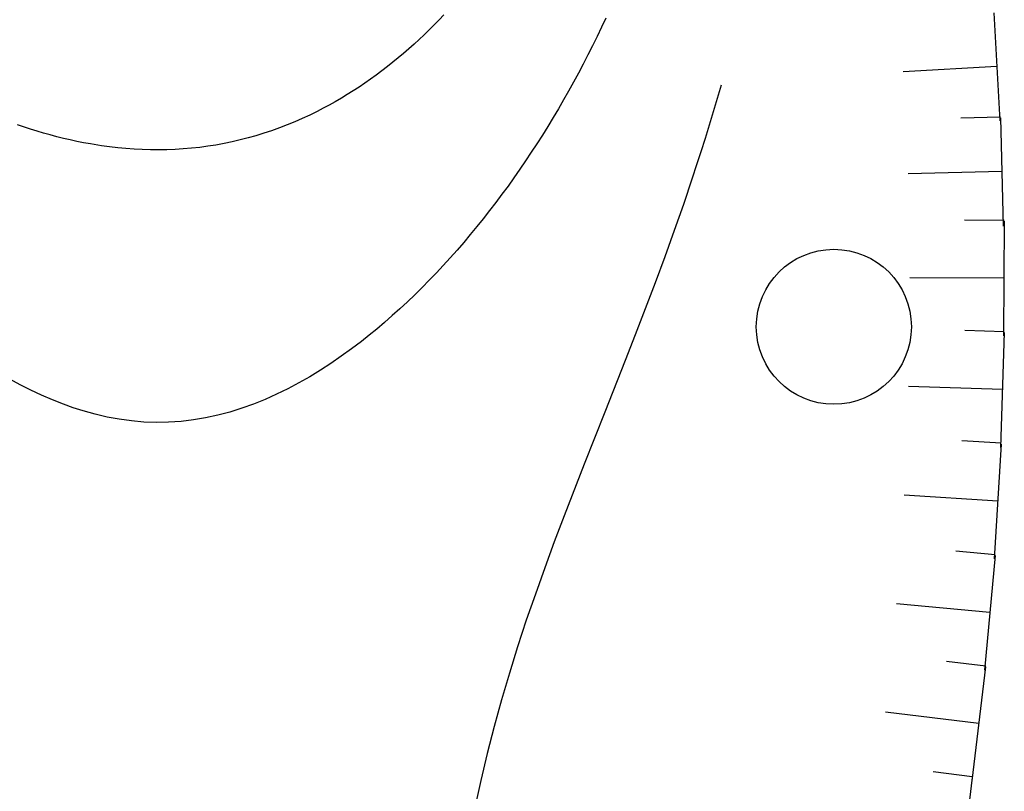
# Model space of a CAD drawing. Header units: millimetres. Extents: x -10 to 1169, y 1 to 1686.
# Tile 84 of 224: x 626.08 to 632.43, y 141.14 to 146.12. Entities that reach past the tile are written whole.
import ezdxf

# ---------------------------------------------------------------- set-up
doc = ezdxf.new("R2010")
doc.units = ezdxf.units.MM
doc.layers.add('CONTURS', color=7, linetype='Continuous')
doc.layers.add('IZOLINES', color=32, linetype='Continuous')

# ---------------------------------------------------------------- blocks, each defined once
blk = doc.blocks.new('372')
at = {"layer": 'CONTURS'}
blk.add_circle((0, 0), 1, dxfattribs=at)

msp = doc.modelspace()

# ---------------------------------------------------------------- linework, layer by layer
at = {"layer": 'IZOLINES', "lineweight": -2}
for p, q in [((628.81385, 146.14815), (628.78277, 146.11555)), ((629.85832, 146.12772), (629.83027, 146.06781)), ((632.35992, 146.16193), (632.39943, 145.46326)), ((628.75126, 146.08335), (628.71933, 146.05158)), ((628.78277, 146.11555), (628.75126, 146.08335)), ((629.83027, 146.06781), (629.80165, 146.00817)), ((628.65423, 145.98933), (628.62105, 145.95888)), ((628.68699, 146.02023), (628.65423, 145.98933)), ((628.71933, 146.05158), (628.68699, 146.02023)), ((629.80165, 146.00817), (629.77245, 145.94882)), ((628.58745, 145.9289), (628.55343, 145.8994)), ((628.62105, 145.95888), (628.58745, 145.9289)), ((629.77245, 145.94882), (629.74267, 145.88976)), ((628.519, 145.87039), (628.48415, 145.84189)), ((628.55343, 145.8994), (628.519, 145.87039)), ((629.74267, 145.88976), (629.71232, 145.83099)), ((628.44888, 145.81391), (628.4132, 145.78646)), ((628.48415, 145.84189), (628.44888, 145.81391)), ((629.71232, 145.83099), (629.68139, 145.77253)), ((632.37953, 145.81515), (631.7755, 145.78098)), ((628.37711, 145.75957), (628.34061, 145.73324)), ((628.4132, 145.78646), (628.37711, 145.75957)), ((629.68139, 145.77253), (629.64989, 145.71438)), ((628.2664, 145.68234), (628.22869, 145.65779)), ((628.30371, 145.70749), (628.2664, 145.68234)), ((628.34061, 145.73324), (628.30371, 145.70749)), ((629.64989, 145.71438), (629.61781, 145.65654)), ((628.1521, 145.6106), (628.11322, 145.58798)), ((628.19059, 145.63387), (628.1521, 145.6106)), ((628.22869, 145.65779), (628.19059, 145.63387)), ((629.61781, 145.65654), (629.58516, 145.59903)), ((628.03495, 145.54512), (627.99589, 145.52503)), ((628.07396, 145.56604), (628.03495, 145.54512)), ((628.11322, 145.58798), (628.07396, 145.56604)), ((629.58516, 145.59903), (629.55194, 145.54186)), ((627.94823, 145.50168), (627.9, 145.47932)), ((627.99601, 145.52498), (627.94823, 145.50168)), ((627.99589, 145.52503), (627.99601, 145.52498)), ((629.51813, 145.48502), (629.48376, 145.42854)), ((629.55194, 145.54186), (629.51813, 145.48502)), ((632.40325, 145.48855), (632.14834, 145.48198)), ((632.40338, 145.48346), (632.42139, 144.78563)), ((626.14696, 145.41031), (626.06288, 145.43792)), ((627.7526, 145.41873), (627.70262, 145.40076)), ((627.80217, 145.43782), (627.7526, 145.41873)), ((627.85131, 145.45803), (627.80217, 145.43782)), ((627.9, 145.47932), (627.85131, 145.45803)), ((629.48376, 145.42854), (629.4488, 145.37241)), ((626.18926, 145.39731), (626.14696, 145.41031)), ((626.23174, 145.38487), (626.18926, 145.39731)), ((626.27438, 145.37301), (626.23174, 145.38487)), ((626.31719, 145.36174), (626.27438, 145.37301)), ((626.36016, 145.35109), (626.31719, 145.36174)), ((627.60151, 145.36833), (627.55043, 145.35389)), ((627.65225, 145.38396), (627.60151, 145.36833)), ((627.70262, 145.40076), (627.65225, 145.38396)), ((629.4488, 145.37241), (629.41327, 145.31665)), ((626.40328, 145.34108), (626.36016, 145.35109)), ((626.44656, 145.33172), (626.40328, 145.34108)), ((626.48998, 145.32303), (626.44656, 145.33172)), ((626.53354, 145.31506), (626.48998, 145.32303)), ((626.5334, 145.31505), (626.53354, 145.31506)), ((626.53354, 145.31503), (626.5334, 145.31505)), ((626.53361, 145.31501), (626.53354, 145.31503)), ((626.60497, 145.30348), (626.53361, 145.31501)), ((626.65737, 145.29628), (626.60497, 145.30348)), ((626.70991, 145.29016), (626.65737, 145.29628)), ((627.23832, 145.29304), (627.18564, 145.28726)), ((627.29087, 145.30007), (627.23832, 145.29304)), ((627.34324, 145.30835), (627.29087, 145.30007)), ((627.39541, 145.31788), (627.34324, 145.30835)), ((627.44735, 145.32866), (627.39541, 145.31788)), ((627.49903, 145.34066), (627.44735, 145.32866)), ((627.55043, 145.35389), (627.49903, 145.34066)), ((629.41327, 145.31665), (629.37716, 145.26126)), ((626.76259, 145.28514), (626.70991, 145.29016)), ((626.81536, 145.28125), (626.76259, 145.28514)), ((626.86822, 145.2785), (626.81536, 145.28125)), ((626.92113, 145.27693), (626.86822, 145.2785)), ((626.97408, 145.27656), (626.92113, 145.27693)), ((627.02703, 145.27739), (626.97408, 145.27656)), ((627.07996, 145.27944), (627.02703, 145.27739)), ((627.13284, 145.28273), (627.07996, 145.27944)), ((627.18564, 145.28726), (627.13284, 145.28273)), ((629.37716, 145.26126), (629.34047, 145.20627)), ((629.34047, 145.20627), (629.3032, 145.15166)), ((629.3032, 145.15166), (629.26534, 145.09746)), ((632.41232, 145.13709), (631.80752, 145.12149)), ((629.22691, 145.04368), (629.18788, 144.99033)), ((629.26534, 145.09746), (629.22691, 145.04368)), ((629.18788, 144.99033), (629.14827, 144.93742)), ((629.14827, 144.93742), (629.10806, 144.88495)), ((629.10806, 144.88495), (629.06726, 144.83296)), ((629.06726, 144.83296), (629.02586, 144.78144)), ((632.42604, 144.82131), (632.17104, 144.82259)), ((632.42601, 144.81591), (632.4223, 144.07632)), ((628.98386, 144.73042), (628.94126, 144.67991)), ((629.02586, 144.78144), (628.98386, 144.73042)), ((628.94126, 144.67991), (628.89804, 144.62992)), ((628.89804, 144.62992), (628.8542, 144.58048)), ((628.80974, 144.53161), (628.76466, 144.48332)), ((628.8542, 144.58048), (628.80974, 144.53161)), ((628.76466, 144.48332), (628.71894, 144.43563)), ((628.71894, 144.43563), (628.67258, 144.38858)), ((632.42417, 144.44881), (631.81918, 144.45185)), ((628.62556, 144.34218), (628.57789, 144.29646)), ((628.67258, 144.38858), (628.62556, 144.34218)), ((628.57789, 144.29646), (628.52956, 144.25146)), ((628.52956, 144.25146), (628.48055, 144.2072)), ((628.43085, 144.16372), (628.38046, 144.12106)), ((628.48055, 144.2072), (628.43085, 144.16372)), ((628.38046, 144.12106), (628.33073, 144.08036)), ((632.42769, 144.10373), (632.17283, 144.1124)), ((632.4275, 144.09832), (632.40229, 143.35699)), ((628.2812, 144.04124), (628.21682, 143.99234)), ((628.33073, 144.08036), (628.28099, 144.04104)), ((628.28099, 144.04104), (628.2812, 144.04124)), ((628.21682, 143.99234), (628.15132, 143.94499)), ((628.08469, 143.89927), (628.01691, 143.85531)), ((628.15132, 143.94499), (628.08469, 143.89927)), ((628.01691, 143.85531), (627.94798, 143.81322)), ((626.08139, 143.76033), (626.01411, 143.79641)), ((627.87787, 143.77318), (627.8066, 143.73532)), ((627.94798, 143.81322), (627.87787, 143.77318)), ((626.14958, 143.72598), (626.08139, 143.76033)), ((626.21873, 143.69352), (626.14958, 143.72598)), ((627.8066, 143.73532), (627.73415, 143.69982)), ((632.41499, 143.73036), (631.81034, 143.75092)), ((626.28884, 143.66317), (626.21873, 143.69352)), ((626.35994, 143.63511), (626.28884, 143.66317)), ((627.66055, 143.66688), (627.58582, 143.63669)), ((627.73415, 143.69982), (627.66055, 143.66688)), ((626.35941, 143.6353), (626.35994, 143.63511)), ((626.35994, 143.6351), (626.35941, 143.6353)), ((626.36021, 143.635), (626.35994, 143.6351)), ((626.42337, 143.61246), (626.36021, 143.635)), ((626.48655, 143.5922), (626.42337, 143.61246)), ((626.56328, 143.57078), (626.48655, 143.5922)), ((627.43321, 143.58538), (627.35548, 143.5647)), ((627.51002, 143.60945), (627.43321, 143.58538)), ((627.58582, 143.63669), (627.51002, 143.60945)), ((626.64092, 143.55272), (626.56328, 143.57078)), ((626.71937, 143.53824), (626.64092, 143.55272)), ((626.7985, 143.52753), (626.71937, 143.53824)), ((626.87813, 143.52076), (626.7985, 143.52753)), ((626.95808, 143.51802), (626.87813, 143.52076)), ((627.03814, 143.51937), (626.95808, 143.51802)), ((627.1181, 143.52479), (627.03814, 143.51937)), ((627.19777, 143.53423), (627.1181, 143.52479)), ((627.27696, 143.54759), (627.19777, 143.53423)), ((627.35548, 143.5647), (627.27696, 143.54759)), ((632.40845, 143.384), (632.15396, 143.40002)), ((632.40811, 143.37859), (632.36145, 142.63743)), ((632.38495, 143.01071), (631.78115, 143.04873)), ((632.36839, 142.66397), (632.11446, 142.68735)), ((632.36789, 142.65857), (632.29983, 141.91954)), ((632.33411, 142.29175), (631.73166, 142.34723)), ((632.30754, 141.94552), (632.0544, 141.97631)), ((632.30689, 141.94015), (632.21748, 141.20516)), ((632.26251, 141.57534), (631.66193, 141.6484)), ((632.22145, 141.23204), (631.96844, 141.26382)), ((632.22078, 141.22668), (632.12845, 140.49146))]:
    msp.add_line(p, q, dxfattribs=at)
at = {"layer": 'IZOLINES'}
msp.add_lwpolyline([(630.60121, 145.69437), (630.57625, 145.60823), (630.55075, 145.52226), (630.52469, 145.43646), (630.49809, 145.35082), (630.47097, 145.26535), (630.44334, 145.18004), (630.41523, 145.09489), (630.35762, 144.92507), (630.2983, 144.75584), (630.23742, 144.58718), (630.17517, 144.41901), (630.11173, 144.2513), (630.04731, 144.08396), (629.98213, 143.91692), (629.85038, 143.58338), (629.71848, 143.2499), (629.58868, 142.91562), (629.5253, 142.74789), (629.46335, 142.57964), (629.40314, 142.41077), (629.34497, 142.2412), (629.2891, 142.07086), (629.23579, 141.89973), (629.18524, 141.72778), (629.1376, 141.55502), (629.09294, 141.38149), (629.05126, 141.20723), (629.01249, 141.03233)], dxfattribs=at)

# ---------------------------------------------------------------- block references
at = {"layer": 'CONTURS', "lineweight": -2, "xscale": 0.4999999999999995, "yscale": 0.4999999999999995, "zscale": 0.4999999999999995, "rotation": 13.50227474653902}
msp.add_blockref('372', (631.32833, 144.13541), dxfattribs=at)

doc.saveas('drawing.dxf')
